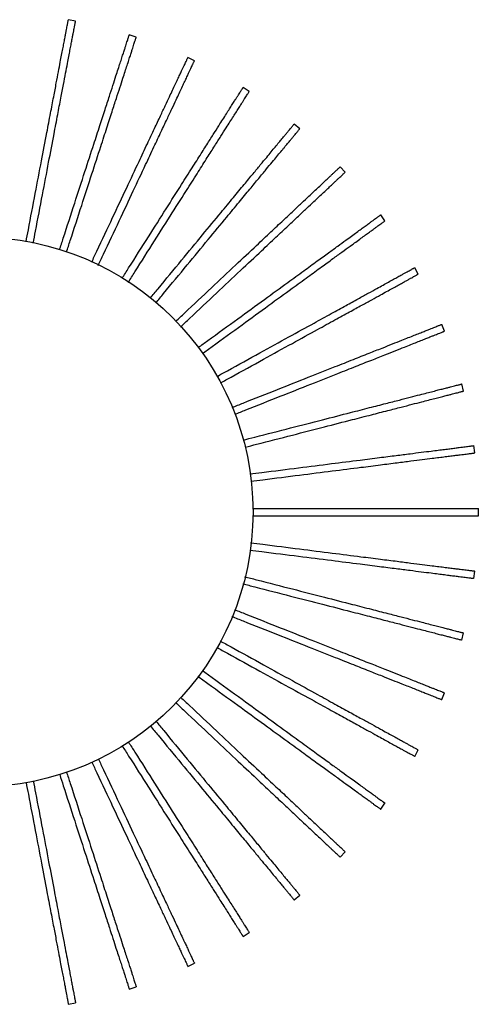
# Model space of a CAD drawing. Header units: millimetres. Extents: x 71 to 119, y 15 to 268.
# Tile 24 of 24: x 107 to 119, y 241 to 267. Entities that reach past the tile are written whole.
import ezdxf

# ---------------------------------------------------------------- set-up
doc = ezdxf.new("R2010")
doc.units = ezdxf.units.MM

msp = doc.modelspace()

# ---------------------------------------------------------------- linework, layer by layer
at = {"color": 7, "linetype": 'Continuous', "lineweight": 25}
for p, q in [((108.274, 267.351), (108.078, 267.389)), ((109.931, 266.913), (109.741, 266.975)), ((111.521, 266.27), (111.34, 266.355)), ((113.017, 265.433), (112.848, 265.541)), ((114.396, 264.416), (114.242, 264.543)), ((115.637, 263.233), (115.5, 263.379)), ((116.72, 261.904), (116.603, 262.066)), ((117.628, 260.45), (117.532, 260.625)), ((118.347, 258.893), (118.273, 259.079)), ((118.865, 257.259), (118.815, 257.453)), ((119.174, 255.573), (119.149, 255.771)), ((119.269, 253.861), (119.269, 254.061)), ((119.149, 252.151), (119.174, 252.35)), ((118.815, 250.47), (118.865, 250.663)), ((118.273, 248.843), (118.347, 249.029)), ((117.532, 247.297), (117.628, 247.473)), ((116.603, 245.857), (116.72, 246.018)), ((115.5, 244.544), (115.637, 244.69)), ((114.242, 243.379), (114.396, 243.507)), ((112.848, 242.382), (113.017, 242.489)), ((111.34, 241.567), (111.521, 241.652)), ((109.741, 240.948), (109.931, 241.01)), ((108.078, 240.534), (108.274, 240.571))]:
    msp.add_line(p, q, dxfattribs=at)
msp.add_circle((105.618, 253.961), 7.5, dxfattribs=at)
for points, knots in [([(106.922, 261.329), (106.943, 261.44), (107.029, 261.892), (107.17, 262.63), (107.338, 263.515), (107.477, 264.24), (107.588, 264.821), (107.674, 265.272), (107.746, 265.649), (107.808, 265.974), (107.856, 266.227), (107.895, 266.432), (107.928, 266.603), (107.956, 266.754), (107.982, 266.887), (108.003, 266.996), (108.02, 267.086), (108.034, 267.16), (108.046, 267.224), (108.056, 267.277), (108.064, 267.319), (108.07, 267.351), (108.075, 267.373), (108.077, 267.387), (108.077, 267.388), (108.078, 267.389)], [0, 0, 0, 0, 0.020881, 0.085272, 0.144749, 0.198698, 0.2367, 0.270567, 0.299941, 0.32531, 0.351273, 0.373474, 0.398037, 0.425762, 0.45747, 0.493942, 0.529186, 0.568853, 0.613379, 0.663191, 0.718711, 0.779198, 0.845983, 0.919455, 1, 1, 1, 1]), ([(107.119, 261.294), (107.139, 261.404), (107.226, 261.855), (107.366, 262.592), (107.535, 263.477), (107.673, 264.203), (107.784, 264.784), (107.87, 265.235), (107.942, 265.612), (108.004, 265.937), (108.052, 266.189), (108.092, 266.395), (108.124, 266.565), (108.153, 266.716), (108.178, 266.849), (108.199, 266.958), (108.216, 267.048), (108.23, 267.123), (108.243, 267.186), (108.253, 267.239), (108.261, 267.282), (108.267, 267.314), (108.271, 267.336), (108.274, 267.349), (108.274, 267.351), (108.274, 267.351)], [0, 0, 0, 0, 0.0207367, 0.0851374, 0.144623, 0.1985796, 0.2365876, 0.2704596, 0.2998376, 0.3252102, 0.3511775, 0.3733815, 0.3979482, 0.4256778, 0.4573904, 0.4938678, 0.5291166, 0.5687892, 0.6133217, 0.6631416, 0.7186698, 0.7791657, 0.8459606, 0.9194431, 1, 1, 1, 1]), ([(107.835, 261.108), (107.87, 261.215), (108.012, 261.653), (108.244, 262.367), (108.522, 263.224), (108.75, 263.926), (108.933, 264.489), (109.075, 264.925), (109.194, 265.29), (109.296, 265.605), (109.376, 265.85), (109.44, 266.049), (109.494, 266.214), (109.541, 266.36), (109.583, 266.489), (109.617, 266.594), (109.646, 266.681), (109.669, 266.753), (109.689, 266.815), (109.706, 266.866), (109.719, 266.907), (109.729, 266.938), (109.736, 266.96), (109.74, 266.973), (109.741, 266.974), (109.741, 266.975)], [0, 0, 0, 0, 0.020846, 0.08524, 0.144719, 0.198669, 0.236673, 0.270541, 0.299916, 0.325286, 0.35125, 0.373451, 0.398015, 0.425742, 0.457451, 0.493924, 0.529169, 0.568837, 0.613365, 0.663179, 0.718701, 0.77919, 0.845978, 0.919452, 1, 1, 1, 1]), ([(108.025, 261.047), (108.06, 261.154), (108.202, 261.591), (108.434, 262.305), (108.712, 263.162), (108.941, 263.864), (109.124, 264.427), (109.265, 264.864), (109.384, 265.229), (109.486, 265.543), (109.566, 265.788), (109.63, 265.987), (109.684, 266.152), (109.732, 266.298), (109.773, 266.427), (109.808, 266.532), (109.836, 266.619), (109.859, 266.692), (109.879, 266.753), (109.896, 266.804), (109.909, 266.845), (109.919, 266.876), (109.926, 266.898), (109.931, 266.911), (109.931, 266.912), (109.931, 266.913)], [0, 0, 0, 0, 0.020835, 0.08523, 0.144709, 0.19866, 0.236664, 0.270533, 0.299908, 0.325278, 0.351243, 0.373445, 0.398009, 0.425736, 0.457445, 0.493919, 0.529164, 0.568833, 0.613361, 0.663176, 0.718698, 0.779188, 0.845976, 0.919451, 1, 1, 1, 1]), ([(108.714, 260.775), (108.762, 260.877), (108.957, 261.292), (109.277, 261.972), (109.66, 262.787), (109.975, 263.455), (110.227, 263.99), (110.422, 264.406), (110.586, 264.753), (110.726, 265.052), (110.836, 265.285), (110.925, 265.474), (110.999, 265.631), (111.064, 265.77), (111.122, 265.893), (111.169, 265.993), (111.208, 266.076), (111.241, 266.145), (111.268, 266.203), (111.291, 266.252), (111.309, 266.291), (111.323, 266.321), (111.333, 266.341), (111.339, 266.353), (111.339, 266.355), (111.34, 266.355)], [0, 0, 0, 0, 0.020756, 0.085156, 0.14464, 0.198596, 0.236603, 0.270474, 0.299852, 0.325224, 0.351191, 0.373394, 0.39796, 0.425689, 0.457401, 0.493878, 0.529126, 0.568798, 0.61333, 0.663148, 0.718676, 0.77917, 0.845964, 0.919445, 1, 1, 1, 1]), ([(108.894, 260.688), (108.942, 260.79), (109.138, 261.207), (109.458, 261.886), (109.841, 262.701), (110.156, 263.37), (110.408, 263.905), (110.603, 264.32), (110.767, 264.668), (110.907, 264.967), (111.017, 265.2), (111.106, 265.389), (111.18, 265.546), (111.245, 265.685), (111.303, 265.808), (111.35, 265.908), (111.389, 265.991), (111.422, 266.06), (111.449, 266.118), (111.472, 266.167), (111.49, 266.206), (111.504, 266.235), (111.514, 266.256), (111.52, 266.268), (111.52, 266.27), (111.521, 266.27)], [0, 0, 0, 0, 0.020879, 0.08527, 0.144747, 0.198696, 0.236699, 0.270566, 0.299939, 0.325308, 0.351272, 0.373473, 0.398036, 0.425761, 0.457469, 0.493941, 0.529185, 0.568852, 0.613378, 0.663191, 0.718711, 0.779198, 0.845983, 0.919455, 1, 1, 1, 1]), ([(109.545, 260.336), (109.604, 260.43), (109.85, 260.817), (110.252, 261.45), (110.734, 262.21), (111.13, 262.834), (111.447, 263.334), (111.693, 263.721), (111.899, 264.045), (112.076, 264.325), (112.214, 264.542), (112.326, 264.718), (112.419, 264.865), (112.502, 264.995), (112.574, 265.109), (112.633, 265.203), (112.683, 265.28), (112.723, 265.344), (112.758, 265.399), (112.787, 265.444), (112.81, 265.48), (112.827, 265.508), (112.839, 265.527), (112.847, 265.539), (112.848, 265.54), (112.848, 265.541)], [0, 0, 0, 0, 0.020612, 0.085021, 0.144514, 0.198477, 0.23649, 0.270367, 0.299748, 0.325124, 0.351095, 0.373302, 0.397871, 0.425605, 0.457321, 0.493803, 0.529057, 0.568734, 0.613272, 0.663099, 0.718634, 0.779138, 0.845941, 0.919433, 1, 1, 1, 1]), ([(109.711, 260.225), (109.772, 260.32), (110.018, 260.708), (110.421, 261.343), (110.903, 262.103), (111.299, 262.727), (111.616, 263.226), (111.862, 263.614), (112.068, 263.938), (112.245, 264.218), (112.383, 264.434), (112.495, 264.611), (112.588, 264.758), (112.67, 264.888), (112.743, 265.002), (112.802, 265.095), (112.851, 265.173), (112.892, 265.237), (112.927, 265.292), (112.956, 265.337), (112.979, 265.373), (112.996, 265.401), (113.008, 265.42), (113.016, 265.431), (113.016, 265.433), (113.017, 265.433)], [0, 0, 0, 0, 0.020868, 0.08526, 0.144738, 0.198687, 0.23669, 0.270557, 0.299931, 0.325301, 0.351264, 0.373465, 0.398029, 0.425755, 0.457463, 0.493936, 0.52918, 0.568847, 0.613374, 0.663187, 0.718708, 0.779195, 0.845981, 0.919454, 1, 1, 1, 1]), ([(110.315, 259.796), (110.385, 259.881), (110.677, 260.233), (111.154, 260.81), (111.728, 261.504), (112.199, 262.073), (112.576, 262.529), (112.869, 262.883), (113.113, 263.178), (113.324, 263.434), (113.488, 263.631), (113.621, 263.793), (113.732, 263.926), (113.83, 264.045), (113.916, 264.149), (113.987, 264.235), (114.045, 264.305), (114.094, 264.364), (114.135, 264.414), (114.169, 264.455), (114.197, 264.488), (114.218, 264.513), (114.232, 264.531), (114.241, 264.541), (114.242, 264.543), (114.242, 264.543)], [0, 0, 0, 0, 0.020412, 0.084834, 0.14434, 0.198314, 0.236335, 0.270218, 0.299606, 0.324987, 0.350963, 0.373174, 0.397749, 0.425487, 0.457211, 0.4937, 0.528961, 0.568646, 0.613194, 0.66303, 0.718577, 0.779093, 0.84591, 0.919416, 1, 1, 1, 1]), ([(110.465, 259.663), (110.536, 259.75), (110.829, 260.104), (111.308, 260.682), (111.882, 261.376), (112.353, 261.946), (112.73, 262.402), (113.023, 262.755), (113.267, 263.051), (113.478, 263.306), (113.642, 263.504), (113.776, 263.665), (113.886, 263.799), (113.984, 263.917), (114.071, 264.022), (114.141, 264.107), (114.2, 264.178), (114.248, 264.236), (114.289, 264.286), (114.324, 264.328), (114.351, 264.361), (114.372, 264.386), (114.386, 264.403), (114.395, 264.414), (114.396, 264.415), (114.396, 264.416)], [0, 0, 0, 0, 0.020802, 0.085198, 0.14468, 0.198633, 0.236638, 0.270508, 0.299884, 0.325255, 0.351221, 0.373423, 0.397988, 0.425716, 0.457427, 0.493902, 0.529148, 0.568818, 0.613347, 0.663164, 0.718689, 0.77918, 0.845971, 0.919448, 1, 1, 1, 1]), ([(111.012, 259.164), (111.091, 259.238), (111.424, 259.551), (111.969, 260.062), (112.625, 260.679), (113.164, 261.184), (113.595, 261.589), (113.93, 261.904), (114.209, 262.166), (114.451, 262.393), (114.638, 262.569), (114.791, 262.712), (114.917, 262.831), (115.029, 262.936), (115.128, 263.029), (115.209, 263.105), (115.275, 263.167), (115.331, 263.219), (115.378, 263.264), (115.417, 263.301), (115.449, 263.33), (115.472, 263.352), (115.489, 263.368), (115.499, 263.377), (115.5, 263.378), (115.5, 263.379)], [0, 0, 0, 0, 0.020157, 0.084596, 0.144117, 0.198105, 0.236136, 0.270028, 0.299423, 0.324811, 0.350794, 0.373011, 0.397592, 0.425338, 0.457069, 0.493568, 0.528838, 0.568534, 0.613093, 0.662942, 0.718503, 0.779035, 0.845869, 0.919395, 1, 1, 1, 1]), ([(111.143, 259.012), (111.224, 259.089), (111.559, 259.403), (112.105, 259.916), (112.762, 260.533), (113.3, 261.038), (113.732, 261.444), (114.067, 261.758), (114.346, 262.021), (114.588, 262.247), (114.775, 262.423), (114.928, 262.566), (115.054, 262.685), (115.166, 262.79), (115.265, 262.883), (115.345, 262.959), (115.412, 263.022), (115.468, 263.074), (115.515, 263.118), (115.554, 263.155), (115.585, 263.184), (115.609, 263.207), (115.626, 263.222), (115.636, 263.231), (115.637, 263.232), (115.637, 263.233)], [0, 0, 0, 0, 0.020681, 0.085085, 0.144574, 0.198534, 0.236544, 0.270418, 0.299798, 0.325172, 0.351141, 0.373346, 0.397914, 0.425645, 0.45736, 0.493839, 0.52909, 0.568765, 0.6133, 0.663122, 0.718654, 0.779153, 0.845952, 0.919439, 1, 1, 1, 1]), ([(111.626, 258.45), (111.712, 258.513), (112.08, 258.78), (112.683, 259.218), (113.412, 259.747), (114.009, 260.182), (114.488, 260.529), (114.86, 260.799), (115.17, 261.025), (115.438, 261.219), (115.646, 261.37), (115.815, 261.494), (115.955, 261.595), (116.08, 261.686), (116.189, 261.765), (116.279, 261.831), (116.353, 261.884), (116.415, 261.929), (116.467, 261.967), (116.51, 261.999), (116.545, 262.024), (116.572, 262.043), (116.59, 262.057), (116.601, 262.065), (116.602, 262.065), (116.603, 262.066)], [0, 0, 0, 0, 0.019847, 0.084306, 0.143846, 0.197852, 0.235894, 0.269797, 0.299202, 0.324597, 0.350588, 0.372812, 0.397401, 0.425156, 0.456898, 0.493408, 0.528689, 0.568397, 0.612971, 0.662836, 0.718414, 0.778965, 0.845821, 0.91937, 1, 1, 1, 1]), ([(111.735, 258.282), (111.824, 258.347), (112.195, 258.616), (112.801, 259.056), (113.529, 259.586), (114.127, 260.02), (114.606, 260.368), (114.977, 260.637), (115.288, 260.863), (115.555, 261.058), (115.763, 261.209), (115.933, 261.332), (116.073, 261.434), (116.197, 261.524), (116.307, 261.604), (116.396, 261.669), (116.471, 261.723), (116.532, 261.767), (116.584, 261.805), (116.628, 261.837), (116.663, 261.862), (116.689, 261.881), (116.707, 261.895), (116.719, 261.903), (116.72, 261.904), (116.72, 261.904)], [0, 0, 0, 0, 0.020505, 0.084921, 0.144421, 0.19839, 0.236407, 0.270287, 0.299672, 0.32505, 0.351024, 0.373233, 0.397806, 0.425542, 0.457262, 0.493748, 0.529005, 0.568687, 0.61323, 0.663062, 0.718603, 0.779113, 0.845924, 0.919424, 1, 1, 1, 1]), ([(112.137, 257.659), (112.232, 257.712), (112.632, 257.931), (113.286, 258.291), (114.076, 258.725), (114.723, 259.081), (115.241, 259.366), (115.644, 259.587), (115.98, 259.772), (116.27, 259.931), (116.495, 260.055), (116.679, 260.156), (116.831, 260.24), (116.965, 260.314), (117.084, 260.379), (117.181, 260.432), (117.262, 260.476), (117.328, 260.513), (117.385, 260.544), (117.432, 260.57), (117.47, 260.591), (117.498, 260.607), (117.518, 260.618), (117.53, 260.624), (117.531, 260.625), (117.532, 260.625)], [0, 0, 0, 0, 0.020109, 0.084551, 0.144075, 0.198066, 0.236098, 0.269992, 0.299389, 0.324777, 0.350761, 0.37298, 0.397562, 0.42531, 0.457043, 0.493543, 0.528815, 0.568513, 0.613074, 0.662926, 0.718489, 0.779024, 0.845862, 0.919391, 1, 1, 1, 1]), ([(112.231, 257.483), (112.327, 257.536), (112.727, 257.755), (113.383, 258.116), (114.172, 258.55), (114.819, 258.906), (115.338, 259.191), (115.74, 259.412), (116.076, 259.597), (116.366, 259.756), (116.592, 259.88), (116.775, 259.981), (116.927, 260.064), (117.062, 260.138), (117.18, 260.204), (117.278, 260.257), (117.358, 260.301), (117.424, 260.338), (117.481, 260.369), (117.528, 260.395), (117.566, 260.416), (117.595, 260.431), (117.614, 260.442), (117.626, 260.449), (117.628, 260.45), (117.628, 260.45)], [0, 0, 0, 0, 0.0202736, 0.0847048, 0.1442185, 0.1982005, 0.2362265, 0.2701145, 0.2995065, 0.324891, 0.3508707, 0.3730851, 0.3976634, 0.4254062, 0.4571338, 0.4936285, 0.5288939, 0.5685852, 0.6131389, 0.6629823, 0.7185368, 0.7790613, 0.8458878, 0.919405, 1, 1, 1, 1]), ([(112.545, 256.812), (112.647, 256.852), (113.073, 257.02), (113.768, 257.296), (114.606, 257.627), (115.293, 257.899), (115.843, 258.117), (116.27, 258.286), (116.627, 258.427), (116.934, 258.549), (117.173, 258.644), (117.368, 258.721), (117.529, 258.785), (117.672, 258.841), (117.798, 258.891), (117.901, 258.932), (117.986, 258.966), (118.057, 258.994), (118.117, 259.018), (118.167, 259.037), (118.207, 259.053), (118.237, 259.065), (118.258, 259.074), (118.271, 259.079), (118.273, 259.079), (118.273, 259.079)], [0, 0, 0, 0, 0.020373, 0.084798, 0.144306, 0.198282, 0.236304, 0.270189, 0.299578, 0.32496, 0.350937, 0.373149, 0.397725, 0.425465, 0.457189, 0.49368, 0.528942, 0.568629, 0.613178, 0.663017, 0.718565, 0.779084, 0.845903, 0.919413, 1, 1, 1, 1]), ([(112.625, 256.628), (112.725, 256.668), (113.148, 256.835), (113.842, 257.11), (114.68, 257.441), (115.366, 257.713), (115.916, 257.931), (116.343, 258.1), (116.7, 258.241), (117.008, 258.363), (117.247, 258.458), (117.442, 258.535), (117.603, 258.599), (117.746, 258.655), (117.872, 258.705), (117.975, 258.746), (118.06, 258.78), (118.13, 258.808), (118.191, 258.832), (118.241, 258.851), (118.281, 258.867), (118.311, 258.879), (118.332, 258.888), (118.345, 258.893), (118.346, 258.893), (118.347, 258.893)], [0, 0, 0, 0, 0.019987, 0.084437, 0.143968, 0.197966, 0.236003, 0.269901, 0.299301, 0.324693, 0.350681, 0.372902, 0.397487, 0.425238, 0.456975, 0.49348, 0.528756, 0.568459, 0.613026, 0.662884, 0.718454, 0.778997, 0.845843, 0.919381, 1, 1, 1, 1]), ([(112.845, 255.92), (112.952, 255.948), (113.396, 256.062), (114.122, 256.248), (114.995, 256.472), (115.71, 256.656), (116.283, 256.803), (116.728, 256.917), (117.1, 257.012), (117.42, 257.095), (117.669, 257.159), (117.872, 257.211), (118.04, 257.254), (118.189, 257.292), (118.32, 257.326), (118.427, 257.353), (118.516, 257.376), (118.59, 257.395), (118.652, 257.411), (118.704, 257.425), (118.746, 257.435), (118.778, 257.443), (118.8, 257.449), (118.813, 257.452), (118.814, 257.453), (118.815, 257.453)], [0, 0, 0, 0, 0.020582, 0.084993, 0.144488, 0.198453, 0.236467, 0.270345, 0.299727, 0.325104, 0.351075, 0.373283, 0.397853, 0.425587, 0.457305, 0.493788, 0.529042, 0.568721, 0.613261, 0.663089, 0.718625, 0.779131, 0.845936, 0.91943, 1, 1, 1, 1]), ([(112.904, 255.729), (113.008, 255.756), (113.449, 255.869), (114.172, 256.054), (115.044, 256.278), (115.76, 256.462), (116.333, 256.609), (116.778, 256.723), (117.149, 256.819), (117.47, 256.901), (117.719, 256.965), (117.922, 257.017), (118.09, 257.06), (118.239, 257.098), (118.37, 257.132), (118.477, 257.16), (118.566, 257.182), (118.639, 257.201), (118.702, 257.217), (118.754, 257.231), (118.796, 257.242), (118.827, 257.25), (118.849, 257.255), (118.862, 257.259), (118.864, 257.259), (118.865, 257.259)], [0, 0, 0, 0, 0.019979, 0.084429, 0.143961, 0.197959, 0.235997, 0.269895, 0.299296, 0.324688, 0.350675, 0.372896, 0.397482, 0.425233, 0.45697, 0.493476, 0.528752, 0.568455, 0.613022, 0.662881, 0.718452, 0.778995, 0.845841, 0.919381, 1, 1, 1, 1]), ([(113.031, 254.998), (113.142, 255.013), (113.597, 255.07), (114.342, 255.164), (115.235, 255.277), (115.968, 255.37), (116.555, 255.444), (117.011, 255.501), (117.391, 255.549), (117.72, 255.591), (117.975, 255.623), (118.182, 255.649), (118.355, 255.671), (118.507, 255.69), (118.641, 255.707), (118.751, 255.721), (118.842, 255.733), (118.918, 255.742), (118.982, 255.75), (119.035, 255.757), (119.078, 255.762), (119.11, 255.767), (119.133, 255.769), (119.146, 255.771), (119.148, 255.771), (119.149, 255.771)], [0, 0, 0, 0, 0.020736, 0.085137, 0.144623, 0.198579, 0.236587, 0.270459, 0.299837, 0.32521, 0.351177, 0.373381, 0.397948, 0.425677, 0.45739, 0.493868, 0.529116, 0.568789, 0.613322, 0.663141, 0.71867, 0.779166, 0.845961, 0.919443, 1, 1, 1, 1]), ([(113.063, 254.801), (113.172, 254.815), (113.625, 254.872), (114.367, 254.966), (115.26, 255.079), (115.993, 255.171), (116.58, 255.245), (117.036, 255.303), (117.416, 255.351), (117.745, 255.392), (118, 255.425), (118.207, 255.451), (118.38, 255.473), (118.532, 255.492), (118.667, 255.509), (118.776, 255.523), (118.867, 255.534), (118.943, 255.544), (119.007, 255.552), (119.06, 255.559), (119.103, 255.564), (119.135, 255.568), (119.158, 255.571), (119.171, 255.573), (119.173, 255.573), (119.174, 255.573)], [0, 0, 0, 0, 0.020267, 0.084698, 0.144212, 0.198195, 0.236221, 0.270109, 0.299501, 0.324886, 0.350866, 0.373081, 0.397659, 0.425402, 0.45713, 0.493625, 0.528891, 0.568582, 0.613136, 0.66298, 0.718535, 0.77906, 0.845887, 0.919404, 1, 1, 1, 1]), ([(113.101, 254.061), (113.213, 254.061), (113.673, 254.061), (114.424, 254.061), (115.324, 254.061), (116.063, 254.061), (116.655, 254.061), (117.114, 254.061), (117.498, 254.061), (117.829, 254.061), (118.086, 254.061), (118.295, 254.061), (118.468, 254.061), (118.622, 254.061), (118.758, 254.061), (118.868, 254.061), (118.96, 254.061), (119.036, 254.061), (119.101, 254.061), (119.155, 254.061), (119.197, 254.061), (119.23, 254.061), (119.253, 254.061), (119.266, 254.061), (119.268, 254.061), (119.269, 254.061)], [0, 0, 0, 0, 0.020835, 0.085229, 0.144709, 0.19866, 0.236664, 0.270533, 0.299908, 0.325278, 0.351243, 0.373444, 0.398009, 0.425735, 0.457445, 0.493919, 0.529164, 0.568832, 0.613361, 0.663175, 0.718698, 0.779188, 0.845976, 0.919451, 1, 1, 1, 1]), ([(113.106, 253.861), (113.217, 253.861), (113.674, 253.861), (114.424, 253.861), (115.324, 253.861), (116.063, 253.861), (116.655, 253.861), (117.114, 253.861), (117.498, 253.861), (117.829, 253.861), (118.086, 253.861), (118.295, 253.861), (118.468, 253.861), (118.622, 253.861), (118.758, 253.861), (118.868, 253.861), (118.96, 253.861), (119.036, 253.861), (119.101, 253.861), (119.155, 253.861), (119.197, 253.861), (119.23, 253.861), (119.253, 253.861), (119.266, 253.861), (119.268, 253.861), (119.269, 253.861)], [0, 0, 0, 0, 0.020499, 0.084916, 0.144416, 0.198385, 0.236402, 0.270283, 0.299668, 0.325046, 0.35102, 0.373229, 0.397802, 0.425538, 0.457259, 0.493745, 0.529002, 0.568685, 0.613228, 0.66306, 0.718602, 0.779112, 0.845923, 0.919424, 1, 1, 1, 1]), ([(113.053, 253.123), (113.165, 253.109), (113.621, 253.051), (114.367, 252.957), (115.26, 252.844), (115.993, 252.751), (116.58, 252.677), (117.036, 252.62), (117.416, 252.572), (117.745, 252.53), (118, 252.498), (118.207, 252.472), (118.38, 252.45), (118.532, 252.431), (118.667, 252.414), (118.776, 252.4), (118.867, 252.388), (118.943, 252.379), (119.007, 252.371), (119.06, 252.364), (119.103, 252.359), (119.135, 252.354), (119.158, 252.352), (119.171, 252.35), (119.173, 252.35), (119.174, 252.35)], [0, 0, 0, 0, 0.020879, 0.0852703, 0.1447473, 0.198696, 0.2366985, 0.2705656, 0.2999393, 0.3253082, 0.3512718, 0.3734725, 0.3980356, 0.4257612, 0.4574693, 0.4939414, 0.529185, 0.5688518, 0.6133779, 0.6631906, 0.7187107, 0.7791978, 0.845983, 0.9194548, 1, 1, 1, 1]), ([(113.032, 252.924), (113.142, 252.91), (113.597, 252.852), (114.342, 252.758), (115.235, 252.646), (115.968, 252.553), (116.555, 252.479), (117.011, 252.421), (117.391, 252.373), (117.72, 252.332), (117.975, 252.299), (118.182, 252.273), (118.355, 252.251), (118.507, 252.232), (118.641, 252.215), (118.751, 252.201), (118.842, 252.19), (118.918, 252.18), (118.982, 252.172), (119.035, 252.165), (119.078, 252.16), (119.11, 252.156), (119.133, 252.153), (119.146, 252.151), (119.148, 252.151), (119.149, 252.151)], [0, 0, 0, 0, 0.020677, 0.085081, 0.144571, 0.19853, 0.236541, 0.270415, 0.299795, 0.325169, 0.351138, 0.373343, 0.397911, 0.425643, 0.457357, 0.493837, 0.529088, 0.568763, 0.613298, 0.663121, 0.718653, 0.779152, 0.845951, 0.919438, 1, 1, 1, 1]), ([(112.89, 252.197), (112.999, 252.169), (113.444, 252.055), (114.172, 251.868), (115.044, 251.644), (115.76, 251.461), (116.333, 251.313), (116.778, 251.199), (117.149, 251.104), (117.47, 251.021), (117.719, 250.958), (117.922, 250.905), (118.09, 250.862), (118.239, 250.824), (118.37, 250.79), (118.477, 250.763), (118.566, 250.74), (118.639, 250.721), (118.702, 250.705), (118.754, 250.692), (118.796, 250.681), (118.827, 250.673), (118.849, 250.667), (118.862, 250.664), (118.864, 250.664), (118.865, 250.663)], [0, 0, 0, 0, 0.020868, 0.08526, 0.144738, 0.198687, 0.23669, 0.270557, 0.299931, 0.325301, 0.351265, 0.373466, 0.398029, 0.425755, 0.457463, 0.493936, 0.52918, 0.568847, 0.613374, 0.663187, 0.718708, 0.779195, 0.845981, 0.919454, 1, 1, 1, 1]), ([(112.841, 252.003), (112.95, 251.976), (113.395, 251.861), (114.122, 251.674), (114.995, 251.45), (115.71, 251.267), (116.283, 251.12), (116.728, 251.005), (117.1, 250.91), (117.42, 250.828), (117.669, 250.764), (117.872, 250.712), (118.04, 250.669), (118.189, 250.63), (118.32, 250.597), (118.427, 250.569), (118.516, 250.546), (118.59, 250.527), (118.652, 250.511), (118.704, 250.498), (118.746, 250.487), (118.778, 250.479), (118.8, 250.474), (118.813, 250.47), (118.814, 250.47), (118.815, 250.47)], [0, 0, 0, 0, 0.0207991, 0.0851957, 0.1446775, 0.1986306, 0.2366362, 0.2705061, 0.2998822, 0.3252531, 0.3512188, 0.3734214, 0.3979865, 0.4257144, 0.457425, 0.4939001, 0.5291466, 0.5688166, 0.6133464, 0.6631631, 0.7186878, 0.7791798, 0.8459704, 0.9194483, 1, 1, 1, 1]), ([(112.539, 251.114), (112.643, 251.072), (113.07, 250.903), (113.768, 250.627), (114.606, 250.295), (115.293, 250.023), (115.843, 249.805), (116.27, 249.636), (116.627, 249.495), (116.934, 249.373), (117.173, 249.279), (117.368, 249.202), (117.529, 249.138), (117.672, 249.081), (117.798, 249.031), (117.901, 248.99), (117.986, 248.957), (118.057, 248.929), (118.117, 248.905), (118.167, 248.885), (118.207, 248.869), (118.237, 248.857), (118.258, 248.849), (118.271, 248.844), (118.273, 248.843), (118.273, 248.843)], [0, 0, 0, 0, 0.0208175, 0.0852129, 0.1446936, 0.1986457, 0.2366506, 0.2705198, 0.2998954, 0.3252658, 0.351231, 0.3734332, 0.3979978, 0.4257252, 0.4574352, 0.4939096, 0.5291554, 0.5688247, 0.6133536, 0.6631694, 0.718693, 0.7791839, 0.8459733, 0.9194498, 1, 1, 1, 1]), ([(112.613, 251.299), (112.717, 251.258), (113.144, 251.089), (113.842, 250.813), (114.68, 250.481), (115.366, 250.209), (115.916, 249.991), (116.343, 249.822), (116.7, 249.681), (117.008, 249.559), (117.247, 249.465), (117.442, 249.388), (117.603, 249.324), (117.746, 249.267), (117.872, 249.217), (117.975, 249.176), (118.06, 249.143), (118.13, 249.115), (118.191, 249.091), (118.241, 249.071), (118.281, 249.055), (118.311, 249.043), (118.332, 249.035), (118.345, 249.03), (118.346, 249.029), (118.347, 249.029)], [0, 0, 0, 0, 0.02077, 0.085169, 0.144652, 0.198607, 0.236614, 0.270485, 0.299862, 0.325233, 0.3512, 0.373403, 0.397969, 0.425697, 0.457409, 0.493885, 0.529133, 0.568804, 0.613335, 0.663153, 0.718679, 0.779173, 0.845966, 0.919446, 1, 1, 1, 1]), ([(112.225, 250.443), (112.323, 250.389), (112.725, 250.168), (113.383, 249.807), (114.172, 249.373), (114.819, 249.017), (115.338, 248.732), (115.74, 248.511), (116.076, 248.326), (116.366, 248.166), (116.592, 248.043), (116.775, 247.942), (116.927, 247.858), (117.062, 247.784), (117.18, 247.719), (117.278, 247.665), (117.358, 247.621), (117.424, 247.585), (117.481, 247.554), (117.528, 247.528), (117.566, 247.507), (117.595, 247.491), (117.614, 247.48), (117.626, 247.474), (117.628, 247.473), (117.628, 247.473)], [0, 0, 0, 0, 0.020718, 0.08512, 0.144607, 0.198564, 0.236573, 0.270446, 0.299824, 0.325197, 0.351165, 0.373369, 0.397937, 0.425667, 0.45738, 0.493858, 0.529108, 0.568781, 0.613314, 0.663135, 0.718664, 0.779161, 0.845958, 0.919442, 1, 1, 1, 1]), ([(112.126, 250.269), (112.225, 250.215), (112.628, 249.993), (113.286, 249.631), (114.076, 249.197), (114.723, 248.842), (115.241, 248.557), (115.644, 248.335), (115.98, 248.151), (116.27, 247.991), (116.495, 247.867), (116.679, 247.766), (116.831, 247.683), (116.965, 247.609), (117.084, 247.544), (117.181, 247.49), (117.262, 247.446), (117.328, 247.409), (117.385, 247.378), (117.432, 247.352), (117.47, 247.332), (117.498, 247.316), (117.518, 247.305), (117.53, 247.298), (117.531, 247.298), (117.532, 247.297)], [0, 0, 0, 0, 0.020881, 0.085273, 0.144749, 0.198698, 0.2367, 0.270567, 0.299941, 0.32531, 0.351273, 0.373474, 0.398037, 0.425763, 0.457471, 0.493943, 0.529186, 0.568853, 0.613379, 0.663191, 0.718711, 0.779198, 0.845983, 0.919455, 1, 1, 1, 1]), ([(111.734, 249.641), (111.824, 249.576), (112.194, 249.307), (112.801, 248.866), (113.529, 248.337), (114.127, 247.903), (114.606, 247.555), (114.977, 247.285), (115.288, 247.059), (115.555, 246.865), (115.763, 246.714), (115.933, 246.591), (116.073, 246.489), (116.197, 246.398), (116.307, 246.319), (116.396, 246.254), (116.471, 246.2), (116.532, 246.155), (116.584, 246.117), (116.628, 246.086), (116.663, 246.06), (116.689, 246.041), (116.707, 246.028), (116.719, 246.02), (116.72, 246.019), (116.72, 246.018)], [0, 0, 0, 0, 0.020557, 0.084969, 0.144466, 0.198432, 0.236447, 0.270325, 0.299709, 0.325086, 0.351058, 0.373266, 0.397837, 0.425572, 0.457291, 0.493775, 0.52903, 0.56871, 0.613251, 0.66308, 0.718618, 0.779125, 0.845932, 0.919428, 1, 1, 1, 1]), ([(111.612, 249.482), (111.703, 249.416), (112.075, 249.146), (112.683, 248.704), (113.412, 248.175), (114.009, 247.741), (114.488, 247.393), (114.86, 247.123), (115.17, 246.898), (115.438, 246.703), (115.646, 246.552), (115.815, 246.429), (115.955, 246.327), (116.08, 246.237), (116.189, 246.157), (116.279, 246.092), (116.353, 246.038), (116.415, 245.993), (116.467, 245.955), (116.51, 245.924), (116.545, 245.898), (116.572, 245.879), (116.59, 245.866), (116.601, 245.858), (116.602, 245.857), (116.603, 245.857)], [0, 0, 0, 0, 0.020854, 0.085247, 0.144725, 0.198675, 0.236679, 0.270547, 0.299921, 0.325291, 0.351255, 0.373456, 0.39802, 0.425746, 0.457455, 0.493928, 0.529173, 0.568841, 0.613368, 0.663182, 0.718703, 0.779192, 0.845979, 0.919453, 1, 1, 1, 1]), ([(111.005, 248.765), (111.086, 248.689), (111.421, 248.374), (111.969, 247.86), (112.625, 247.244), (113.164, 246.738), (113.595, 246.333), (113.93, 246.019), (114.209, 245.756), (114.451, 245.53), (114.638, 245.354), (114.791, 245.21), (114.917, 245.092), (115.029, 244.986), (115.128, 244.894), (115.209, 244.818), (115.275, 244.755), (115.331, 244.703), (115.378, 244.659), (115.417, 244.622), (115.449, 244.593), (115.472, 244.57), (115.489, 244.555), (115.499, 244.545), (115.5, 244.544), (115.5, 244.544)], [0, 0, 0, 0, 0.020771, 0.085169, 0.144653, 0.198607, 0.236614, 0.270485, 0.299862, 0.325234, 0.3512, 0.373403, 0.397969, 0.425698, 0.457409, 0.493885, 0.529133, 0.568804, 0.613335, 0.663153, 0.71868, 0.779173, 0.845966, 0.919446, 1, 1, 1, 1]), ([(111.147, 248.906), (111.227, 248.831), (111.56, 248.518), (112.105, 248.006), (112.762, 247.39), (113.3, 246.884), (113.732, 246.479), (114.067, 246.165), (114.346, 245.902), (114.588, 245.675), (114.775, 245.499), (114.928, 245.356), (115.054, 245.237), (115.166, 245.132), (115.265, 245.039), (115.345, 244.964), (115.412, 244.901), (115.468, 244.849), (115.515, 244.805), (115.554, 244.768), (115.585, 244.738), (115.609, 244.716), (115.626, 244.7), (115.636, 244.691), (115.637, 244.69), (115.637, 244.69)], [0, 0, 0, 0, 0.02034, 0.084767, 0.144276, 0.198255, 0.236278, 0.270164, 0.299554, 0.324937, 0.350915, 0.373128, 0.397704, 0.425445, 0.457171, 0.493663, 0.528926, 0.568614, 0.613165, 0.663005, 0.718556, 0.779076, 0.845898, 0.919411, 1, 1, 1, 1]), ([(110.473, 248.25), (110.542, 248.166), (110.832, 247.816), (111.308, 247.24), (111.882, 246.546), (112.353, 245.977), (112.73, 245.521), (113.023, 245.167), (113.267, 244.872), (113.478, 244.616), (113.642, 244.419), (113.776, 244.257), (113.886, 244.124), (113.984, 244.005), (114.071, 243.901), (114.141, 243.815), (114.2, 243.745), (114.248, 243.686), (114.289, 243.636), (114.324, 243.595), (114.351, 243.562), (114.372, 243.537), (114.386, 243.519), (114.395, 243.509), (114.396, 243.508), (114.396, 243.507)], [0, 0, 0, 0, 0.020068, 0.084513, 0.144039, 0.198032, 0.236066, 0.269962, 0.29936, 0.32475, 0.350735, 0.372954, 0.397537, 0.425286, 0.45702, 0.493522, 0.528795, 0.568495, 0.613058, 0.662912, 0.718478, 0.779015, 0.845855, 0.919388, 1, 1, 1, 1]), ([(110.313, 248.13), (110.383, 248.044), (110.676, 247.69), (111.154, 247.113), (111.728, 246.419), (112.199, 245.849), (112.576, 245.394), (112.869, 245.04), (113.113, 244.744), (113.324, 244.489), (113.488, 244.291), (113.621, 244.13), (113.732, 243.996), (113.83, 243.878), (113.916, 243.773), (113.987, 243.688), (114.045, 243.617), (114.094, 243.559), (114.135, 243.509), (114.169, 243.467), (114.197, 243.434), (114.218, 243.409), (114.232, 243.392), (114.241, 243.381), (114.242, 243.38), (114.242, 243.379)], [0, 0, 0, 0, 0.020633, 0.08504, 0.144532, 0.198495, 0.236507, 0.270382, 0.299763, 0.325139, 0.351109, 0.373315, 0.397884, 0.425617, 0.457333, 0.493814, 0.529067, 0.568743, 0.613281, 0.663106, 0.71864, 0.779142, 0.845944, 0.919435, 1, 1, 1, 1]), ([(109.72, 247.684), (109.777, 247.593), (110.021, 247.21), (110.421, 246.58), (110.903, 245.819), (111.299, 245.196), (111.616, 244.696), (111.862, 244.309), (112.068, 243.984), (112.245, 243.705), (112.383, 243.488), (112.495, 243.311), (112.588, 243.165), (112.67, 243.035), (112.743, 242.921), (112.802, 242.827), (112.851, 242.75), (112.892, 242.686), (112.927, 242.631), (112.956, 242.585), (112.979, 242.549), (112.996, 242.522), (113.008, 242.503), (113.016, 242.491), (113.016, 242.49), (113.017, 242.489)], [0, 0, 0, 0, 0.019893, 0.084349, 0.143886, 0.197889, 0.23593, 0.269831, 0.299234, 0.324629, 0.350618, 0.372841, 0.397429, 0.425183, 0.456923, 0.493432, 0.528711, 0.568418, 0.612988, 0.662851, 0.718427, 0.778975, 0.845828, 0.919374, 1, 1, 1, 1]), ([(109.546, 247.584), (109.605, 247.491), (109.851, 247.105), (110.252, 246.473), (110.734, 245.712), (111.13, 245.089), (111.447, 244.589), (111.693, 244.201), (111.899, 243.877), (112.076, 243.598), (112.214, 243.381), (112.326, 243.204), (112.419, 243.058), (112.502, 242.928), (112.574, 242.813), (112.633, 242.72), (112.683, 242.643), (112.723, 242.578), (112.758, 242.524), (112.787, 242.478), (112.81, 242.442), (112.827, 242.415), (112.839, 242.395), (112.847, 242.384), (112.848, 242.383), (112.848, 242.382)], [0, 0, 0, 0, 0.02044, 0.08486, 0.144364, 0.198337, 0.236356, 0.270238, 0.299625, 0.325006, 0.350981, 0.373192, 0.397766, 0.425504, 0.457226, 0.493714, 0.528974, 0.568658, 0.613205, 0.66304, 0.718585, 0.779099, 0.845914, 0.919419, 1, 1, 1, 1]), ([(108.718, 247.139), (108.764, 247.04), (108.958, 246.627), (109.277, 245.951), (109.66, 245.136), (109.975, 244.468), (110.227, 243.932), (110.422, 243.517), (110.586, 243.17), (110.726, 242.87), (110.836, 242.638), (110.925, 242.448), (110.999, 242.291), (111.064, 242.152), (111.122, 242.03), (111.169, 241.929), (111.208, 241.846), (111.241, 241.778), (111.268, 241.719), (111.291, 241.67), (111.309, 241.632), (111.323, 241.602), (111.333, 241.582), (111.339, 241.569), (111.339, 241.568), (111.34, 241.567)], [0, 0, 0, 0, 0.020192, 0.084628, 0.144147, 0.198133, 0.236163, 0.270053, 0.299448, 0.324834, 0.350816, 0.373033, 0.397613, 0.425358, 0.457088, 0.493586, 0.528854, 0.568549, 0.613106, 0.662954, 0.718513, 0.779043, 0.845875, 0.919398, 1, 1, 1, 1]), ([(108.899, 247.224), (108.945, 247.125), (109.139, 246.713), (109.458, 246.036), (109.841, 245.221), (110.156, 244.553), (110.408, 244.017), (110.603, 243.602), (110.767, 243.255), (110.907, 242.955), (111.017, 242.723), (111.106, 242.533), (111.18, 242.376), (111.245, 242.237), (111.303, 242.115), (111.35, 242.015), (111.389, 241.932), (111.422, 241.863), (111.449, 241.804), (111.472, 241.756), (111.49, 241.717), (111.504, 241.687), (111.514, 241.667), (111.52, 241.654), (111.52, 241.653), (111.521, 241.652)], [0, 0, 0, 0, 0.020196, 0.084632, 0.144151, 0.198137, 0.236166, 0.270057, 0.299451, 0.324837, 0.350819, 0.373035, 0.397616, 0.425361, 0.457091, 0.493588, 0.528856, 0.568551, 0.613108, 0.662956, 0.718514, 0.779044, 0.845876, 0.919399, 1, 1, 1, 1]), ([(108.027, 246.87), (108.061, 246.765), (108.203, 246.33), (108.434, 245.617), (108.712, 244.761), (108.941, 244.058), (109.124, 243.496), (109.265, 243.059), (109.384, 242.694), (109.486, 242.379), (109.566, 242.135), (109.63, 241.936), (109.684, 241.771), (109.732, 241.624), (109.773, 241.496), (109.808, 241.39), (109.836, 241.303), (109.859, 241.231), (109.879, 241.169), (109.896, 241.118), (109.909, 241.077), (109.919, 241.046), (109.926, 241.025), (109.931, 241.012), (109.931, 241.01), (109.931, 241.01)], [0, 0, 0, 0, 0.020443, 0.084863, 0.144367, 0.198339, 0.236359, 0.270241, 0.299628, 0.325008, 0.350983, 0.373194, 0.397768, 0.425506, 0.457228, 0.493716, 0.528975, 0.56866, 0.613206, 0.663041, 0.718586, 0.7791, 0.845914, 0.919419, 1, 1, 1, 1]), ([(106.924, 246.58), (106.944, 246.474), (107.03, 246.026), (107.17, 245.293), (107.338, 244.408), (107.477, 243.682), (107.588, 243.101), (107.674, 242.65), (107.746, 242.273), (107.808, 241.948), (107.856, 241.696), (107.895, 241.49), (107.928, 241.32), (107.956, 241.169), (107.982, 241.036), (108.003, 240.927), (108.02, 240.837), (108.034, 240.762), (108.046, 240.699), (108.056, 240.646), (108.064, 240.603), (108.07, 240.571), (108.075, 240.549), (108.077, 240.536), (108.077, 240.534), (108.078, 240.534)], [0, 0, 0, 0, 0.020073, 0.084517, 0.144043, 0.198036, 0.23607, 0.269965, 0.299363, 0.324753, 0.350738, 0.372957, 0.39754, 0.425288, 0.457023, 0.493525, 0.528797, 0.568497, 0.61306, 0.662913, 0.718479, 0.779016, 0.845856, 0.919389, 1, 1, 1, 1]), ([(107.119, 246.627), (107.14, 246.517), (107.226, 246.067), (107.366, 245.33), (107.535, 244.445), (107.673, 243.72), (107.784, 243.139), (107.87, 242.688), (107.942, 242.311), (108.004, 241.986), (108.052, 241.733), (108.092, 241.528), (108.124, 241.357), (108.153, 241.206), (108.178, 241.073), (108.199, 240.964), (108.216, 240.874), (108.23, 240.8), (108.243, 240.736), (108.253, 240.683), (108.261, 240.641), (108.267, 240.609), (108.271, 240.587), (108.274, 240.573), (108.274, 240.572), (108.274, 240.571)], [0, 0, 0, 0, 0.0206354, 0.0850428, 0.1445345, 0.1984966, 0.2365086, 0.2703841, 0.2997652, 0.3251403, 0.3511104, 0.3733167, 0.3978859, 0.4256183, 0.4573343, 0.4938155, 0.5290679, 0.5687445, 0.6132817, 0.6631068, 0.7186407, 0.7791429, 0.8459447, 0.9194348, 1, 1, 1, 1]), ([(107.84, 246.799), (107.873, 246.697), (108.013, 246.265), (108.244, 245.556), (108.522, 244.699), (108.75, 243.997), (108.933, 243.434), (109.075, 242.997), (109.194, 242.632), (109.296, 242.317), (109.376, 242.073), (109.44, 241.874), (109.494, 241.709), (109.541, 241.563), (109.583, 241.434), (109.617, 241.328), (109.646, 241.241), (109.669, 241.169), (109.689, 241.107), (109.706, 241.056), (109.719, 241.015), (109.729, 240.984), (109.736, 240.963), (109.74, 240.95), (109.741, 240.948), (109.741, 240.948)], [0, 0, 0, 0, 0.019888, 0.084344, 0.143881, 0.197885, 0.235926, 0.269827, 0.299231, 0.324625, 0.350615, 0.372838, 0.397426, 0.42518, 0.45692, 0.493429, 0.528708, 0.568415, 0.612986, 0.66285, 0.718426, 0.778974, 0.845827, 0.919373, 1, 1, 1, 1])]:
    msp.add_open_spline(points, degree=3, knots=knots, dxfattribs=at)

doc.saveas('drawing.dxf')
